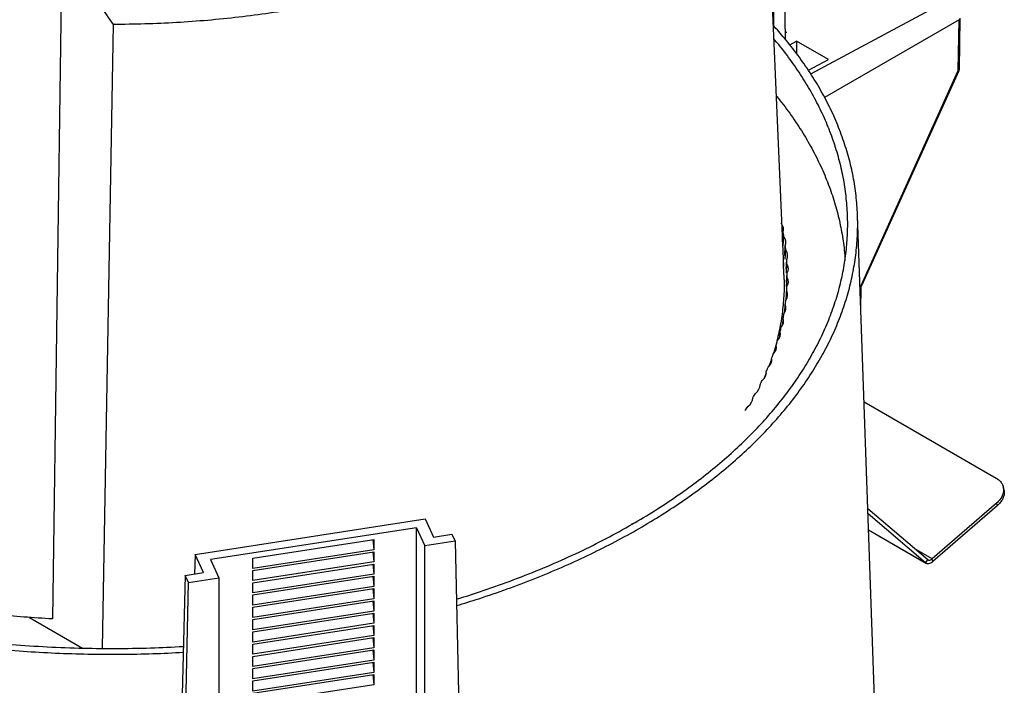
# Model space of a CAD drawing. Header units: millimetres. Extents: x 226 to 954, y 75 to 822.
# Tile 69 of 130: x 308 to 386, y 696 to 750. Entities that reach past the tile are written whole.
import ezdxf

# ---------------------------------------------------------------- set-up
doc = ezdxf.new("R2010")
doc.units = ezdxf.units.MM

msp = doc.modelspace()

# ---------------------------------------------------------------- linework, layer by layer
at = {"color": 179, "linetype": 'Continuous', "lineweight": 25}
for p, q in [((366.374, 778.852), (368.484, 729.893)), ((367.693, 763.797), (367.693, 749.101)), ((368.643, 748.007), (368.4, 764.206)), ((310.907, 754.949), (310.155, 701.757)), ((382.433, 745.523), (382.494, 749.583)), ((382.517, 745.639), (382.578, 749.699)), ((314.147, 699.409), (315.014, 749.203)), ((368.634, 748.625), (368.716, 748.577)), ((368.716, 748.577), (368.635, 748.531)), ((368.98, 747.578), (369.528, 747.873)), ((369.528, 747.873), (369.513, 746.899)), ((372.074, 746.403), (369.528, 747.873)), ((370.469, 745.542), (372.074, 746.403)), ((374.676, 728.365), (382.433, 745.523)), ((374.733, 728.361), (382.491, 745.52)), ((376.519, 673.65), (374.394, 733.967)), ((368.413, 731.853), (368.455, 732.615)), ((368.469, 731.543), (368.521, 732.257)), ((368.586, 730.773), (368.63, 731.534)), ((368.624, 730.463), (368.674, 731.175)), ((368.462, 730.194), (368.484, 729.893)), ((368.515, 729.215), (368.473, 730.195)), ((368.694, 729.692), (368.739, 730.451)), ((368.713, 729.38), (368.761, 730.091)), ((368.736, 728.607), (368.783, 729.366)), ((368.735, 728.286), (368.783, 729.006)), ((368.696, 727.24), (368.739, 727.922)), ((368.713, 727.523), (368.761, 728.281)), ((374.656, 726.526), (374.68, 728.153)), ((368.593, 726.239), (368.63, 726.838)), ((368.424, 725.235), (368.455, 725.758)), ((368.191, 724.251), (368.216, 724.682)), ((367.891, 723.245), (367.911, 723.611)), ((367.516, 722.497), (367.304, 721.891)), ((367.528, 722.295), (367.541, 722.547)), ((367.102, 721.374), (366.903, 720.917)), ((367.098, 721.299), (367.108, 721.491)), ((374.918, 719.081), (385.449, 713.001)), ((386.07, 712.085), (386.019, 712.293)), ((379.992, 706.482), (375.219, 710.533)), ((385.491, 710.997), (380.352, 706.551)), ((385.543, 710.789), (380.404, 706.343)), ((385.491, 710.997), (385.543, 710.789)), ((321.538, 706.909), (339.891, 709.748)), ((339.891, 709.748), (340.569, 708.288)), ((379.827, 706.233), (375.234, 710.132)), ((339.189, 709.03), (322.768, 706.49)), ((339.189, 709.03), (339.862, 707.581)), ((339.189, 687.207), (339.189, 709.03)), ((356.384, 709.341), (356.513, 709.398)), ((375.278, 708.857), (379.901, 706.188)), ((326.149, 706.605), (335.808, 708.099)), ((335.709, 708.084), (335.808, 707.283)), ((335.808, 708.099), (335.808, 707.283)), ((342.292, 707.957), (339.862, 707.581)), ((340.569, 708.288), (342.033, 708.514)), ((342.033, 708.514), (342.292, 707.957)), ((342.292, 707.957), (342.707, 687.939)), ((335.808, 707.283), (326.149, 705.788)), ((326.149, 705.625), (335.808, 707.119)), ((335.709, 707.104), (335.808, 706.303)), ((335.808, 707.119), (335.808, 706.303)), ((339.862, 688.876), (339.862, 707.581)), ((321.538, 706.909), (321.478, 705.335)), ((322.216, 705.449), (321.538, 706.909)), ((322.768, 706.49), (323.441, 705.041)), ((326.149, 705.788), (326.149, 706.605)), ((335.808, 706.303), (326.149, 704.809)), ((379.827, 706.233), (379.992, 706.482)), ((380.404, 706.343), (380.352, 706.551)), ((326.149, 704.645), (335.808, 706.139)), ((326.149, 704.809), (326.149, 705.625)), ((335.709, 706.124), (335.808, 705.323)), ((335.808, 706.139), (335.808, 705.323)), ((320.751, 705.222), (320.203, 684.458)), ((320.751, 705.222), (322.216, 705.449)), ((321.01, 704.665), (320.751, 705.222)), ((321.01, 704.665), (323.441, 705.041)), ((323.441, 705.041), (323.441, 686.336)), ((335.808, 705.323), (326.149, 703.829)), ((326.149, 703.665), (335.808, 705.16)), ((335.709, 705.144), (335.808, 704.343)), ((335.808, 705.16), (335.808, 704.343)), ((320.596, 684.519), (321.01, 704.665)), ((326.149, 703.829), (326.149, 704.645)), ((335.808, 704.343), (326.149, 702.849)), ((326.149, 702.686), (335.808, 704.18)), ((335.709, 704.164), (335.808, 703.363)), ((335.808, 704.18), (335.808, 703.363)), ((326.149, 702.849), (326.149, 703.665)), ((335.808, 703.363), (326.149, 701.869)), ((326.149, 701.706), (335.808, 703.2)), ((335.709, 703.185), (335.808, 702.383)), ((335.808, 703.2), (335.808, 702.383)), ((326.149, 701.869), (326.149, 702.686)), ((335.808, 702.383), (326.149, 700.889)), ((308.311, 701.876), (312.551, 699.429)), ((326.149, 700.726), (335.808, 702.22)), ((326.149, 700.889), (326.149, 701.706)), ((335.709, 702.205), (335.808, 701.404)), ((335.808, 702.22), (335.808, 701.404)), ((335.808, 701.404), (326.149, 699.909)), ((326.149, 699.746), (335.808, 701.24)), ((335.709, 701.225), (335.808, 700.424)), ((335.808, 701.24), (335.808, 700.424)), ((326.149, 699.909), (326.149, 700.726)), ((335.808, 700.424), (326.149, 698.93)), ((326.149, 698.766), (335.808, 700.26)), ((335.709, 700.245), (335.808, 699.444)), ((335.808, 700.26), (335.808, 699.444)), ((326.149, 698.93), (326.149, 699.746)), ((335.808, 699.444), (326.149, 697.95)), ((326.149, 697.786), (335.808, 699.281)), ((335.709, 699.265), (335.808, 698.464)), ((335.808, 699.281), (335.808, 698.464)), ((326.149, 697.95), (326.149, 698.766)), ((335.808, 698.464), (326.149, 696.97)), ((326.149, 696.807), (335.808, 698.301)), ((326.149, 696.97), (326.149, 697.786)), ((335.709, 698.285), (335.808, 697.484)), ((335.808, 698.301), (335.808, 697.484)), ((335.808, 697.484), (326.149, 695.99)), ((326.149, 695.827), (335.808, 697.321)), ((335.709, 697.305), (335.808, 696.504)), ((335.808, 697.321), (335.808, 696.504)), ((326.149, 695.99), (326.149, 696.807)), ((335.808, 696.504), (326.149, 695.01))]:
    msp.add_line(p, q, dxfattribs=at)
at = {"color": 8, "linetype": 'Continuous', "lineweight": 25}
for p, q in [((370.663, 745.252), (381.619, 751.135)), ((382.494, 749.583), (371.753, 743.383)), ((375.278, 708.859), (379.827, 706.233)), ((380.352, 706.551), (378.972, 707.348))]:
    msp.add_line(p, q, dxfattribs=at)
at = {"color": 179, "linetype": 'Continuous', "lineweight": 25}
for points, knots in [([(366.374, 778.852), (366.361, 778.367), (366.334, 777.397), (366.138, 775.946), (365.828, 774.502), (365.394, 773.069), (364.839, 771.649), (364.164, 770.247), (363.371, 768.866), (362.461, 767.509), (361.438, 766.179), (360.303, 764.879), (359.06, 763.613), (357.71, 762.384), (356.258, 761.195), (354.706, 760.048), (353.06, 758.946), (351.321, 757.892), (349.496, 756.889), (347.587, 755.938), (345.6, 755.042), (343.54, 754.204), (341.411, 753.425), (339.218, 752.707), (336.967, 752.052), (334.664, 751.461), (332.312, 750.936), (329.92, 750.479), (327.491, 750.089), (325.032, 749.769), (322.549, 749.518), (320.047, 749.339), (317.534, 749.225), (315.854, 749.21), (315.014, 749.203)], [0, 0, 0, 0, 0.03125, 0.0625, 0.09375, 0.125, 0.15625, 0.1875, 0.21875, 0.25, 0.28125, 0.3125, 0.34375, 0.375, 0.40625, 0.4375, 0.46875, 0.5, 0.53125, 0.5625, 0.59375, 0.625, 0.65625, 0.6875, 0.71875, 0.75, 0.78125, 0.8125, 0.84375, 0.875, 0.90625, 0.9375, 0.96875, 1, 1, 1, 1]), ([(315.014, 749.203), (314.669, 749.707), (313.988, 750.702), (312.972, 752.164), (311.979, 753.576), (311.32, 754.495), (310.996, 754.947)], [0, 0, 0, 0, 0.261042, 0.514838, 0.761414, 1, 1, 1, 1]), ([(342.398, 702.823), (342.993, 703.003), (344.365, 703.419), (346.446, 704.14), (348.649, 704.972), (350.784, 705.861), (352.85, 706.803), (354.841, 707.798), (356.754, 708.842), (358.585, 709.934), (360.331, 711.072), (361.987, 712.253), (363.552, 713.476), (365.021, 714.737), (366.392, 716.034), (367.663, 717.365), (368.83, 718.728), (369.892, 720.119), (370.846, 721.535), (371.69, 722.975), (372.424, 724.434), (373.044, 725.912), (373.551, 727.403), (373.943, 728.906), (374.22, 730.417), (374.381, 731.934), (374.425, 733.454), (374.352, 734.973), (374.163, 736.489), (373.859, 737.999), (373.438, 739.499), (372.904, 740.988), (372.255, 742.461), (371.495, 743.916), (370.624, 745.35), (369.646, 746.753), (368.661, 748.021), (367.959, 748.805), (367.654, 749.146)], [0, 0, 0, 0, 0.021559, 0.049722, 0.077885, 0.106048, 0.13421, 0.162373, 0.190536, 0.218699, 0.246861, 0.275024, 0.303187, 0.331349, 0.359512, 0.387675, 0.415838, 0.444, 0.472163, 0.500326, 0.528489, 0.556651, 0.584814, 0.612977, 0.641139, 0.669302, 0.697465, 0.725628, 0.75379, 0.781953, 0.810116, 0.838279, 0.866441, 0.894604, 0.922767, 0.950929, 0.978673, 1, 1, 1, 1]), ([(356.421, 709.318), (357.021, 709.673), (358.222, 710.385), (359.919, 711.508), (361.534, 712.67), (363.057, 713.873), (364.48, 715.106), (365.799, 716.366), (367.016, 717.65), (368.136, 718.963), (369.163, 720.311), (370.092, 721.691), (370.921, 723.103), (371.641, 724.534), (372.251, 725.982), (372.748, 727.435), (373.132, 728.89), (373.405, 730.345), (373.57, 731.806), (373.625, 733.278), (373.568, 734.759), (373.398, 736.246), (373.115, 737.727), (372.719, 739.199), (372.214, 740.652), (371.605, 742.081), (370.892, 743.486), (370.077, 744.872), (369.147, 746.242), (368.354, 747.307), (367.835, 747.906), (367.701, 748.062)], [0, 0, 0, 0, 0.035543, 0.071085, 0.106628, 0.14217, 0.177713, 0.212621, 0.247529, 0.282437, 0.317344, 0.352887, 0.38843, 0.423972, 0.459515, 0.495057, 0.529965, 0.564873, 0.599781, 0.634689, 0.670231, 0.705774, 0.741317, 0.776859, 0.812402, 0.84731, 0.882217, 0.917125, 0.952033, 0.987576, 1, 1, 1, 1]), ([(382.477, 745.494), (382.478, 745.495), (382.481, 745.501), (382.49, 745.516), (382.503, 745.547), (382.515, 745.59), (382.516, 745.623), (382.516, 745.639)], [0, 0, 0, 0, 0.025026, 0.13196, 0.352512, 0.684254, 1, 1, 1, 1]), ([(367.896, 743.521), (367.918, 743.496), (368.313, 743.035), (368.994, 742.104), (369.93, 740.73), (370.754, 739.322), (371.472, 737.896), (372.081, 736.452), (372.576, 735.003), (372.961, 733.552), (373.226, 732.101), (373.366, 731.033), (373.385, 730.449), (373.388, 730.352)], [0, 0, 0, 0, 0.006222, 0.113175, 0.222073, 0.33097, 0.439868, 0.548765, 0.657662, 0.764616, 0.871569, 0.978522, 1, 1, 1, 1]), ([(255.743, 736.631), (255.668, 736.127), (255.518, 735.117), (255.442, 733.598), (255.473, 732.078), (255.623, 730.561), (255.888, 729.048), (256.27, 727.545), (256.766, 726.052), (257.376, 724.573), (258.099, 723.112), (258.933, 721.67), (259.876, 720.252), (260.928, 718.858), (262.085, 717.493), (263.346, 716.159), (264.708, 714.858), (266.168, 713.593), (267.724, 712.367), (269.372, 711.182), (271.109, 710.04), (272.932, 708.943), (274.838, 707.894), (276.822, 706.895), (278.88, 705.948), (281.009, 705.054), (283.205, 704.215), (285.462, 703.433), (287.778, 702.71), (290.146, 702.046), (292.564, 701.444), (295.025, 700.904), (297.524, 700.427), (300.058, 700.014), (302.622, 699.667), (305.209, 699.386), (307.802, 699.171), (310.396, 699.024), (312.986, 698.942), (315.579, 698.927), (318.117, 698.971), (319.784, 699.053), (320.59, 699.093)], [0, 0, 0, 0, 0.0250864, 0.0501728, 0.0752592, 0.1003456, 0.125432, 0.1505184, 0.1756048, 0.2006912, 0.2257776, 0.250864, 0.2759504, 0.3010368, 0.3261232, 0.3512096, 0.376296, 0.4013824, 0.4264688, 0.4515552, 0.4766416, 0.501728, 0.5268144, 0.5519008, 0.5769872, 0.6020736, 0.62716, 0.6522464, 0.6773328, 0.7024192, 0.7275056, 0.752592, 0.7776784, 0.8027648, 0.8278512, 0.8529376, 0.878024, 0.9027368, 0.9274497, 0.9521626, 0.9768754, 1, 1, 1, 1]), ([(256.259, 732.95), (256.282, 732.398), (256.327, 731.294), (256.572, 729.643), (256.947, 728.001), (257.463, 726.371), (258.115, 724.758), (258.903, 723.166), (259.826, 721.597), (260.88, 720.056), (262.063, 718.547), (263.372, 717.073), (264.805, 715.638), (266.358, 714.245), (268.026, 712.897), (269.807, 711.598), (271.695, 710.351), (273.687, 709.158), (275.778, 708.023), (277.962, 706.949), (280.234, 705.937), (282.589, 704.991), (285.022, 704.112), (287.526, 703.303), (290.096, 702.566), (292.724, 701.902), (295.406, 701.313), (298.135, 700.8), (300.904, 700.365), (303.706, 700.009), (306.535, 699.732), (309.384, 699.535), (312.247, 699.419), (315.116, 699.385), (317.904, 699.424), (319.729, 699.515), (320.602, 699.559)], [0, 0, 0, 0, 0.029485, 0.05897, 0.088455, 0.11794, 0.147424, 0.176909, 0.206394, 0.235879, 0.265364, 0.294849, 0.324334, 0.353819, 0.383304, 0.412789, 0.442273, 0.471758, 0.501243, 0.530728, 0.560213, 0.589698, 0.619183, 0.648668, 0.678153, 0.707638, 0.737122, 0.766607, 0.796092, 0.825577, 0.855062, 0.884547, 0.914032, 0.943517, 0.973002, 1, 1, 1, 1]), ([(368.503, 729.215), (368.513, 729.079), (368.555, 728.46), (368.511, 727.356), (368.373, 725.907), (368.096, 724.466), (367.86, 723.476), (367.682, 722.971), (367.671, 722.94)], [0, 0, 0, 0, 0.0648335, 0.2948826, 0.5249318, 0.754981, 0.9850302, 1, 1, 1, 1]), ([(374.68, 728.153), (374.683, 728.184), (374.688, 728.248), (374.718, 728.323), (374.733, 728.361)], [0, 0, 0, 0, 0.489583, 1, 1, 1, 1]), ([(385.449, 713.001), (385.537, 712.943), (385.712, 712.827), (385.897, 712.603), (386.016, 712.351), (386.06, 712.078), (386.028, 711.794), (385.92, 711.512), (385.745, 711.24), (385.576, 711.078), (385.491, 710.997)], [0, 0, 0, 0, 0.125, 0.25, 0.375, 0.5, 0.625, 0.750001, 0.874999, 1, 1, 1, 1]), ([(386.064, 712.083), (386.08, 712.012), (386.114, 711.851), (386.078, 711.586), (385.972, 711.304), (385.796, 711.032), (385.627, 710.87), (385.543, 710.789)], [0, 0, 0, 0, 0.16559, 0.374192, 0.582792, 0.791396, 1, 1, 1, 1]), ([(342.388, 703.338), (342.476, 703.364), (343.418, 703.637), (345.154, 704.226), (347.582, 705.108), (349.926, 706.064), (352.186, 707.084), (354.364, 708.163), (355.735, 708.933), (356.421, 709.318)], [0, 0, 0, 0, 0.01687, 0.180725, 0.34458, 0.508435, 0.67229, 0.836145, 1, 1, 1, 1]), ([(379.827, 706.233), (379.864, 706.209), (379.938, 706.163), (380.085, 706.166), (380.245, 706.221), (380.351, 706.302), (380.404, 706.343)], [0, 0, 0, 0, 0.250003, 0.500005, 0.749998, 1, 1, 1, 1]), ([(379.992, 706.482), (380.015, 706.468), (380.062, 706.438), (380.153, 706.44), (380.253, 706.475), (380.319, 706.526), (380.352, 706.551)], [0, 0, 0, 0, 0.250003, 0.500003, 0.749999, 1, 1, 1, 1]), ([(310.155, 701.757), (309.397, 701.802), (307.881, 701.892), (305.623, 702.099), (303.381, 702.358), (301.161, 702.674), (298.966, 703.044), (296.801, 703.469), (294.67, 703.947), (292.577, 704.479), (290.523, 705.059), (289.192, 705.488), (288.527, 705.703)], [0, 0, 0, 0, 0.1, 0.2, 0.3, 0.4, 0.5, 0.6, 0.7, 0.8, 0.9, 1, 1, 1, 1])]:
    msp.add_open_spline(points, degree=3, knots=knots, dxfattribs=at)
at = {"color": 8, "linetype": 'Continuous', "lineweight": 25}
for points, knots in [([(382.517, 745.639), (382.513, 745.618), (382.506, 745.575), (382.458, 745.541), (382.433, 745.523)], [0, 0, 0, 0, 0.488682, 1, 1, 1, 1]), ([(382.433, 745.523), (382.453, 745.519), (382.485, 745.512), (382.486, 745.52), (382.486, 745.522)], [0, 0, 0, 0, 0.640068, 1, 1, 1, 1]), ([(374.676, 728.365), (374.653, 728.308), (374.613, 728.209), (374.605, 728.116), (374.601, 728.076)], [0, 0, 0, 0, 0.5685974, 1, 1, 1, 1]), ([(374.733, 728.362), (374.733, 728.361), (374.733, 728.358), (374.721, 728.355), (374.694, 728.361), (374.676, 728.365)], [0, 0, 0, 0, 0.0557374, 0.3858856, 1, 1, 1, 1]), ([(374.596, 728.037), (374.619, 728.054), (374.654, 728.079), (374.677, 728.12), (374.679, 728.142), (374.68, 728.152)], [0, 0, 0, 0, 0.493295, 0.758379, 1, 1, 1, 1])]:
    msp.add_open_spline(points, degree=3, knots=knots, dxfattribs=at)
at = {"color": 179, "linetype": 'Continuous', "lineweight": 25}
for points in [[(368.455, 732.615), (368.54, 732.858), (368.486, 733.111), (368.302, 733.335)], [(368.521, 732.257), (368.499, 732.38), (368.479, 732.492), (368.455, 732.615)], [(368.63, 731.534), (368.729, 731.776), (368.691, 732.029), (368.521, 732.257)], [(368.674, 731.175), (368.66, 731.299), (368.646, 731.411), (368.63, 731.534)], [(368.739, 730.451), (368.853, 730.69), (368.83, 730.944), (368.674, 731.175)], [(368.761, 730.091), (368.755, 730.215), (368.748, 730.328), (368.739, 730.451)], [(368.783, 729.366), (368.911, 729.603), (368.903, 729.857), (368.761, 730.091)], [(368.783, 729.006), (368.784, 729.13), (368.784, 729.243), (368.783, 729.366)], [(368.761, 728.281), (368.903, 728.515), (368.911, 728.77), (368.783, 729.006)], [(368.674, 727.197), (368.83, 727.428), (368.853, 727.682), (368.739, 727.922)], [(368.739, 727.922), (368.748, 728.045), (368.755, 728.158), (368.761, 728.281)], [(368.521, 726.116), (368.691, 726.343), (368.729, 726.597), (368.63, 726.838)], [(368.63, 726.838), (368.646, 726.961), (368.66, 727.074), (368.674, 727.197)], [(368.455, 725.758), (368.479, 725.881), (368.499, 725.993), (368.521, 726.116)], [(368.302, 725.038), (368.486, 725.262), (368.54, 725.515), (368.455, 725.758)], [(368.019, 723.965), (368.216, 724.186), (368.285, 724.437), (368.216, 724.682)], [(368.216, 724.682), (368.247, 724.804), (368.274, 724.916), (368.302, 725.038)], [(367.671, 722.899), (367.881, 723.115), (367.965, 723.365), (367.911, 723.611)], [(367.911, 723.611), (367.949, 723.732), (367.983, 723.843), (368.019, 723.965)], [(367.541, 722.547), (367.587, 722.667), (367.628, 722.778), (367.671, 722.899)], [(367.259, 721.84), (367.482, 722.052), (367.581, 722.3), (367.541, 722.547)], [(366.783, 720.79), (367.019, 720.998), (367.133, 721.243), (367.108, 721.491)], [(367.108, 721.491), (367.161, 721.611), (367.208, 721.72), (367.259, 721.84)], [(366.244, 719.751), (366.492, 719.953), (366.621, 720.196), (366.611, 720.444)], [(366.611, 720.444), (366.671, 720.563), (366.725, 720.671), (366.783, 720.79)], [(366.051, 719.409), (366.118, 719.526), (366.179, 719.633), (366.244, 719.751)], [(365.642, 718.723), (365.902, 718.92), (366.046, 719.161), (366.051, 719.409)], [(365.429, 718.385), (365.503, 718.5), (365.57, 718.606), (365.642, 718.723)]]:
    msp.add_open_spline(points, degree=3, dxfattribs=at)

doc.saveas('drawing.dxf')
